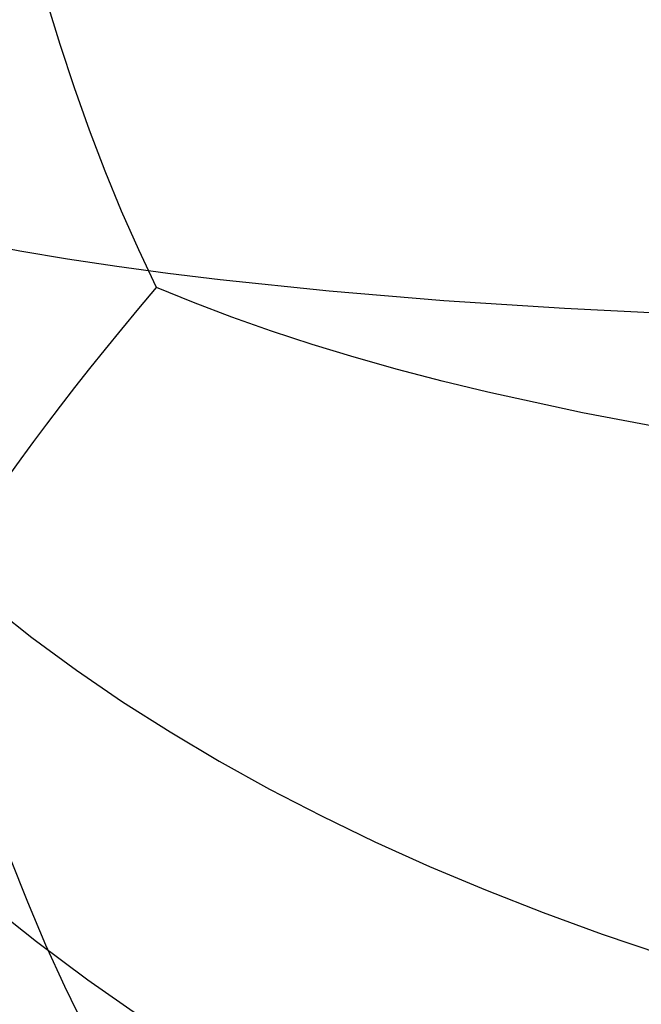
# Model space of a CAD drawing. Extents: x -353 to 1161, y -766 to 145.
# Tile 4 of 74: x -277 to -245, y -703 to -654. Entities that reach past the tile are written whole.
import ezdxf

# ---------------------------------------------------------------- set-up
doc = ezdxf.new("R2010")
doc.units = 0
doc.layers.add('DEFAULT', color=7, linetype='CONTINUOUS')

msp = doc.modelspace()

# ---------------------------------------------------------------- linework, layer by layer
at = {"layer": 'DEFAULT'}
for p, q in [((-274.567, -655.144, 14.801), (-275.256, -652.916, 14.583)), ((-273.848, -657.317, 15.03), (-274.567, -655.144, 14.801)), ((-273.095, -659.435, 15.27), (-273.848, -657.317, 15.03)), ((-272.309, -661.496, 15.522), (-273.095, -659.435, 15.27)), ((-271.488, -663.5, 15.786), (-272.309, -661.496, 15.522)), ((-270.631, -665.445, 16.062), (-271.488, -663.5, 15.786)), ((-278.923, -665.068, 285.7), (-276.599, -665.491, 286.494)), ((-276.599, -665.491, 286.494), (-274.199, -665.889, 287.266)), ((-269.737, -667.332, 16.352), (-270.631, -665.445, 16.062)), ((-274.199, -665.889, 287.266), (-271.724, -666.261, 288.016)), ((-271.724, -666.261, 288.016), (-269.174, -666.609, 288.744)), ((-269.174, -666.609, 288.744), (-266.549, -666.933, 289.452)), ((-266.549, -666.933, 289.452), (-261.077, -667.507, 290.804)), ((-270.629, -668.392, 16.955), (-269.737, -667.332, 16.352)), ((-267.88, -668.097, 16.062), (-269.737, -667.332, 16.352)), ((-261.077, -667.507, 290.804), (-255.314, -667.989, 292.076)), ((-265.958, -668.829, 15.785), (-267.88, -668.097, 16.062)), ((-255.314, -667.989, 292.076), (-249.263, -668.381, 293.27)), ((-271.484, -669.425, 17.58), (-270.629, -668.392, 16.955)), ((-249.263, -668.381, 293.27), (-242.928, -668.687, 294.389)), ((-263.972, -669.53, 15.52), (-265.958, -668.829, 15.785)), ((-272.303, -670.429, 18.227), (-271.484, -669.425, 17.58)), ((-261.923, -670.199, 15.268), (-263.972, -669.53, 15.52)), ((-273.087, -671.407, 18.896), (-272.303, -670.429, 18.227)), ((-259.812, -670.838, 15.026), (-261.923, -670.199, 15.268)), ((-257.639, -671.448, 14.797), (-259.812, -670.838, 15.026)), ((-273.837, -672.36, 19.585), (-273.087, -671.407, 18.896)), ((-255.406, -672.03, 14.577), (-257.639, -671.448, 14.797)), ((-253.113, -672.586, 14.369), (-255.406, -672.03, 14.577)), ((-274.554, -673.288, 20.296), (-273.837, -672.36, 19.585)), ((-248.35, -673.621, 13.98), (-253.113, -672.586, 14.369)), ((-275.24, -674.192, 21.027), (-274.554, -673.288, 20.296)), ((-243.354, -674.564, 13.627), (-248.35, -673.621, 13.98)), ((-275.896, -675.073, 21.779), (-275.24, -674.192, 21.027)), ((-276.524, -675.933, 22.55), (-275.896, -675.073, 21.779)), ((-277.124, -676.772, 23.342), (-276.524, -675.933, 22.55)), ((-278.147, -683.206, 28.354), (-275.985, -684.907, 28.21)), ((-275.985, -684.907, 28.21), (-273.749, -686.547, 28.071)), ((-273.749, -686.547, 28.071), (-271.439, -688.126, 27.939)), ((-271.439, -688.126, 27.939), (-269.054, -689.645, 27.812)), ((-269.054, -689.645, 27.812), (-266.597, -691.107, 27.691)), ((-266.597, -691.107, 27.691), (-264.066, -692.511, 27.575)), ((-264.066, -692.511, 27.575), (-261.463, -693.858, 27.465)), ((-261.463, -693.858, 27.465), (-258.787, -695.151, 27.36)), ((-258.787, -695.151, 27.36), (-256.04, -696.389, 27.26)), ((-276.2, -698.187, 281.578), (-277.079, -695.957, 281.793)), ((-256.04, -696.389, 27.26), (-253.222, -697.574, 27.165)), ((-253.222, -697.574, 27.165), (-250.333, -698.706, 27.076)), ((-278.269, -698.169, 45.785), (-275.755, -700.163, 45.766)), ((-275.288, -700.341, 281.346), (-276.2, -698.187, 281.578)), ((-250.333, -698.706, 27.076), (-247.374, -699.788, 26.992)), ((-275.755, -700.163, 45.766), (-273.174, -702.089, 45.744)), ((-247.374, -699.788, 26.992), (-244.346, -700.82, 26.912)), ((-274.343, -702.416, 281.094), (-275.288, -700.341, 281.346)), ((-273.174, -702.089, 45.744), (-270.528, -703.948, 45.718)), ((-273.362, -704.41, 280.823), (-274.343, -702.416, 281.094))]:
    msp.add_line(p, q, dxfattribs=at)

doc.saveas('drawing.dxf')
